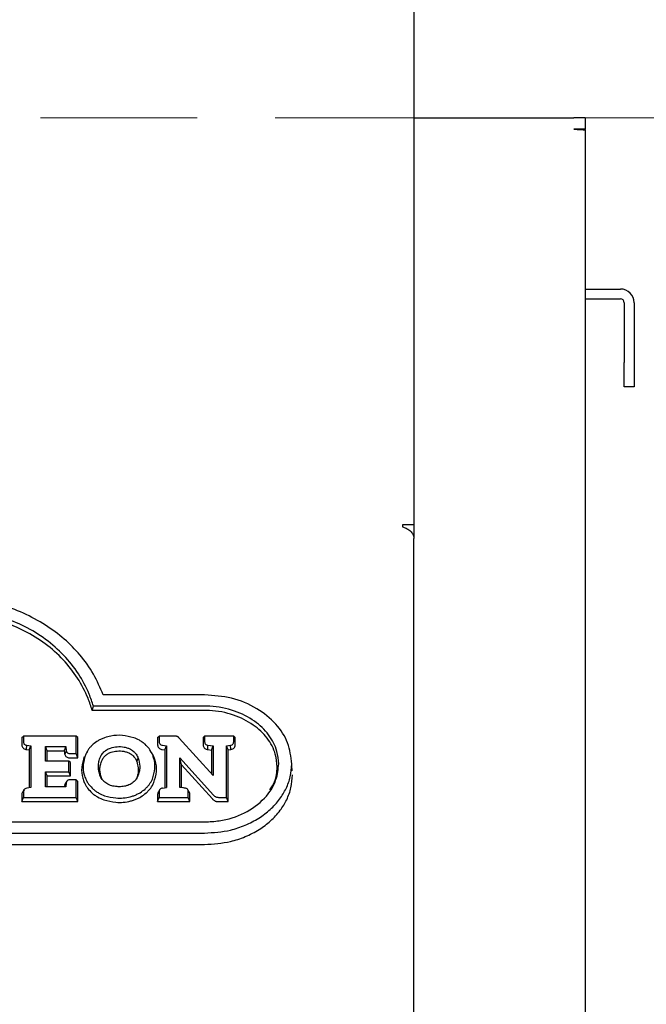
# Model space of a CAD drawing. Header units: inches. Extents: x 36 to 207, y 24 to 151.
# Tile 15 of 49: x 100 to 103, y 52 to 57. Entities that reach past the tile are written whole.
import ezdxf

# ---------------------------------------------------------------- set-up
doc = ezdxf.new("R2010")
doc.units = ezdxf.units.IN
doc.header["$LTSCALE"] = 16
doc.header["$MEASUREMENT"] = 0
doc.linetypes.add('HIDDEN', pattern=[0.075, 0.05, -0.025])
doc.layers.add('FORMAT', color=7, linetype='Continuous')

msp = doc.modelspace()

# ---------------------------------------------------------------- linework, layer by layer
at = {"color": 7, "linetype": 'Continuous', "lineweight": 25}
for p, q in [((101.9518, 57.1365), (101.9518, 54.2008)), ((101.9518, 56.2815), (102.7688, 56.2815)), ((102.8268, 56.2815), (102.7688, 56.2815)), ((102.8268, 56.2815), (102.8268, 56.2235)), ((102.8268, 56.2235), (102.7688, 56.2235)), ((102.8268, 56.2199), (102.8268, 56.2235)), ((102.8268, 56.2199), (102.8268, 45.0315)), ((102.8268, 55.4065), (103.0068, 55.4065)), ((102.8268, 55.3565), (103.0068, 55.3565)), ((103.0268, 55.3365), (103.0268, 55.0315)), ((103.0768, 55.3365), (103.0768, 55.0315)), ((103.0268, 54.9065), (103.0268, 55.0315)), ((103.0768, 55.0315), (103.0768, 54.9065)), ((103.0768, 54.9065), (103.0268, 54.9065)), ((101.8928, 54.2008), (101.8928, 54.1908)), ((101.9518, 54.2008), (101.8928, 54.2008)), ((101.9518, 54.2008), (101.9518, 54.1313)), ((101.9518, 49.0247), (101.9518, 54.1313)), ((100.8819, 53.3311), (100.3633, 53.3311)), ((100.3074, 53.2518), (100.3136, 53.2737)), ((100.8819, 53.2737), (100.3136, 53.2737)), ((100.8819, 53.2518), (100.3074, 53.2518)), ((99.9475, 53.1129), (99.9555, 53.1209)), ((99.9555, 53.1209), (99.9555, 53.0914)), ((100.2249, 53.1209), (99.9555, 53.1209)), ((100.2249, 53.0316), (100.2249, 53.1209)), ((100.233, 53.1129), (100.2249, 53.1209)), ((100.6414, 53.1129), (100.6495, 53.1209)), ((100.6495, 53.1209), (100.6495, 53.0914)), ((100.7259, 53.1209), (100.6495, 53.1209)), ((100.8735, 53.1129), (100.8815, 53.1209)), ((100.8815, 53.1209), (100.8815, 53.0914)), ((101.0303, 53.1209), (100.8815, 53.1209)), ((101.0303, 53.0914), (101.0303, 53.1209)), ((101.0383, 53.1129), (101.0303, 53.1209)), ((99.9475, 53.1129), (99.9475, 53.0764)), ((99.9709, 53.0517), (99.9723, 53.0736)), ((99.9723, 53.0736), (99.9928, 53.0706)), ((99.9848, 53.0497), (99.9928, 53.0706)), ((99.9928, 53.0706), (99.9928, 52.8571)), ((100.0691, 53.0666), (100.1718, 53.0666)), ((100.0691, 52.9929), (100.0691, 53.0666)), ((100.0771, 53.0446), (100.0691, 53.0666)), ((100.233, 53.0096), (100.233, 53.1129)), ((100.6414, 53.1129), (100.6414, 53.0764)), ((100.6663, 53.0736), (100.6863, 53.0706)), ((100.6783, 53.0498), (100.6863, 53.0706)), ((100.6863, 53.0706), (100.6863, 52.8574)), ((100.9252, 52.919), (100.7522, 53.1101)), ((100.8735, 53.1129), (100.8735, 53.0764)), ((100.8975, 53.0517), (100.8988, 53.0735)), ((100.8988, 53.0735), (100.9252, 53.0704)), ((100.9172, 53.0493), (100.9252, 53.0704)), ((100.9252, 53.0704), (100.9252, 52.919)), ((100.9938, 53.0706), (101.0138, 53.0736)), ((101.0018, 53.0498), (100.9938, 53.0706)), ((100.9938, 52.8072), (100.9938, 53.0706)), ((101.0153, 53.0517), (101.0138, 53.0736)), ((101.0383, 53.0764), (101.0383, 53.1129)), ((99.9709, 53.0517), (99.9848, 53.0497)), ((99.9848, 53.0497), (99.9848, 52.8559)), ((100.0771, 52.9929), (100.0771, 53.0446)), ((100.0771, 53.0446), (100.1646, 53.0446)), ((100.167, 53.0268), (100.1749, 53.0431)), ((100.1916, 53.0316), (100.2249, 53.0316)), ((100.233, 53.0096), (100.2249, 53.0316)), ((100.2828, 53.0438), (100.2756, 53.032)), ((100.6131, 53.0321), (100.6059, 53.0439)), ((100.6648, 53.0517), (100.6783, 53.0498)), ((100.6783, 53.0498), (100.6783, 52.8563)), ((100.8975, 53.0517), (100.9172, 53.0493)), ((100.9172, 53.0493), (100.9172, 52.9279)), ((101.0018, 53.0498), (101.0153, 53.0517)), ((101.0018, 52.7852), (101.0018, 53.0498)), ((100.188, 52.9929), (100.0691, 52.9929)), ((100.188, 52.9385), (100.188, 52.9929)), ((100.196, 52.9848), (100.188, 52.9929)), ((100.1916, 53.0096), (100.233, 53.0096)), ((100.196, 52.9165), (100.196, 52.9848)), ((100.5351, 52.99), (100.5427, 53.0073)), ((100.7547, 53.009), (100.9275, 52.8186)), ((100.7547, 52.8577), (100.7547, 53.009)), ((100.7628, 52.9739), (100.7547, 53.009)), ((100.7628, 52.8568), (100.7628, 52.9739)), ((100.7628, 52.9739), (100.9212, 52.7994)), ((101.3299, 52.9428), (101.3261, 52.9976)), ((100.0691, 52.9385), (100.188, 52.9385)), ((100.0691, 52.8616), (100.0691, 52.9385)), ((100.0771, 52.9165), (100.0691, 52.9385)), ((100.0771, 52.8616), (100.0771, 52.9165)), ((100.0771, 52.9165), (100.196, 52.9165)), ((100.196, 52.9165), (100.188, 52.9385)), ((100.167, 52.8712), (100.1749, 52.8849)), ((100.1766, 52.8889), (100.1717, 52.8807)), ((100.1781, 52.8915), (100.1777, 52.8909)), ((100.2249, 52.8967), (100.1916, 52.8967)), ((100.233, 52.8886), (100.2249, 52.8967)), ((100.2249, 52.8072), (100.2249, 52.8967)), ((100.233, 52.7852), (100.233, 52.8886)), ((100.3574, 52.9), (100.3538, 52.9079)), ((100.5351, 52.9078), (100.5304, 52.8983)), ((99.9475, 52.8213), (99.9475, 52.7852)), ((99.9586, 52.8465), (99.9518, 52.8353)), ((99.9555, 52.8363), (99.9555, 52.8072)), ((99.9928, 52.8571), (99.9722, 52.8539)), ((100.1717, 52.8616), (100.0691, 52.8616)), ((100.6414, 52.8216), (100.6414, 52.7852)), ((100.6526, 52.8471), (100.6458, 52.8358)), ((100.6495, 52.8366), (100.6495, 52.8072)), ((100.666, 52.8545), (100.6863, 52.8574)), ((100.8031, 52.8344), (100.796, 52.8462)), ((100.7984, 52.8072), (100.7984, 52.8366)), ((100.8065, 52.7852), (100.8065, 52.8216)), ((99.9475, 52.7852), (99.9555, 52.8072)), ((99.9475, 52.7852), (100.233, 52.7852)), ((99.9555, 52.8072), (100.2249, 52.8072)), ((100.233, 52.7852), (100.2249, 52.8072)), ((100.6414, 52.7852), (100.6495, 52.8072)), ((100.6414, 52.7852), (100.8065, 52.7852)), ((100.6495, 52.8072), (100.7984, 52.8072)), ((100.8065, 52.7852), (100.7984, 52.8072)), ((100.9546, 52.8072), (100.9938, 52.8072)), ((100.9546, 52.7852), (101.0018, 52.7852)), ((101.0018, 52.7852), (100.9938, 52.8072)), ((98.2716, 52.6818), (100.8819, 52.6818)), ((98.2716, 52.6244), (100.8819, 52.6244)), ((98.2716, 52.566), (100.8819, 52.566))]:
    msp.add_line(p, q, dxfattribs=at)
for radius in [0.07, 0.02]:
    msp.add_arc((103.0068, 55.3365), radius, 0, 90, dxfattribs=at)
msp.add_open_spline([(102.7688, 56.2235), (102.7764, 56.2232), (102.7916, 56.2226), (102.8107, 56.2217), (102.8241, 56.2208), (102.8259, 56.2202), (102.8268, 56.2199)], degree=3, dxfattribs=at)
for points, knots in [([(101.8928, 54.1908), (101.899, 54.1885), (101.9123, 54.1836), (101.9306, 54.1718), (101.9446, 54.1569), (101.951, 54.1427), (101.9516, 54.1341), (101.9518, 54.1313)], [0, 0, 0, 0, 0.201811, 0.431036, 0.660285, 0.889533, 1, 1, 1, 1]), ([(100.0683, 53.6884), (100.0315, 53.7097), (99.9579, 53.7523), (99.8353, 53.7946), (99.7076, 53.8217), (99.6208, 53.8249), (99.5768, 53.8265)], [0, 0, 0, 0, 0.252392, 0.504794, 0.749393, 1, 1, 1, 1]), ([(100.3136, 53.2737), (100.3067, 53.2944), (100.2875, 53.3518), (100.2393, 53.4408), (100.1647, 53.5356), (100.0713, 53.6173), (99.9649, 53.6828), (99.8488, 53.7297), (99.7194, 53.7625), (99.6272, 53.7668), (99.5768, 53.7691)], [0, 0, 0, 0, 0.07443, 0.205747, 0.337024, 0.468546, 0.600059, 0.724974, 0.849908, 1, 1, 1, 1]), ([(100.3074, 53.2518), (100.3007, 53.2725), (100.282, 53.3296), (100.2349, 53.4183), (100.1617, 53.5127), (100.0698, 53.5942), (99.9649, 53.6597), (99.8503, 53.7068), (99.721, 53.7403), (99.6282, 53.7447), (99.5768, 53.7471)], [0, 0, 0, 0, 0.074734, 0.205442, 0.33611, 0.467031, 0.597942, 0.722106, 0.846289, 1, 1, 1, 1]), ([(100.3633, 53.3311), (100.3479, 53.367), (100.3169, 53.4389), (100.2481, 53.5346), (100.1662, 53.6199), (100.1012, 53.6654), (100.0683, 53.6884)], [0, 0, 0, 0, 0.257236, 0.514536, 0.754384, 1, 1, 1, 1]), ([(101.3268, 52.9778), (101.3226, 53.0144), (101.3142, 53.0878), (101.2486, 53.1869), (101.1496, 53.2671), (101.0224, 53.3211), (100.9281, 53.3278), (100.8819, 53.3311)], [0, 0, 0, 0, 0.189433, 0.378825, 0.577169, 0.79321, 1, 1, 1, 1]), ([(101.2605, 52.9778), (101.2587, 52.9996), (101.2543, 53.0522), (101.2129, 53.1302), (101.1377, 53.2024), (101.0337, 53.2548), (100.9428, 53.2727), (100.8908, 53.2736), (100.8819, 53.2737)], [0, 0, 0, 0, 0.133606, 0.322639, 0.513544, 0.723544, 0.95281, 1, 1, 1, 1]), ([(101.2524, 52.9628), (101.2506, 52.9846), (101.2462, 53.0365), (101.2048, 53.1129), (101.1308, 53.183), (101.0287, 53.2339), (100.9402, 53.2508), (100.8899, 53.2516), (100.8819, 53.2518)], [0, 0, 0, 0, 0.136713, 0.325559, 0.516202, 0.726532, 0.956457, 1, 1, 1, 1]), ([(100.5192, 53.1121), (100.5002, 53.117), (100.4622, 53.1266), (100.4102, 53.1239), (100.3808, 53.1153), (100.3701, 53.1121)], [0, 0, 0, 0, 0.389318, 0.776667, 1, 1, 1, 1]), ([(100.7338, 53.1205), (100.733, 53.1206), (100.7313, 53.1207), (100.7286, 53.1209), (100.7268, 53.1209), (100.7259, 53.1209)], [0, 0, 0, 0, 0.310189, 0.654762, 1, 1, 1, 1]), ([(100.7408, 53.1188), (100.7399, 53.1191), (100.7384, 53.1197), (100.7361, 53.1202), (100.7346, 53.1204), (100.7338, 53.1205)], [0, 0, 0, 0, 0.3695128, 0.6829998, 1, 1, 1, 1]), ([(100.7468, 53.1152), (100.7461, 53.1157), (100.7449, 53.1167), (100.7428, 53.1179), (100.7415, 53.1185), (100.7408, 53.1188)], [0, 0, 0, 0, 0.366868, 0.682153, 1, 1, 1, 1]), ([(100.7522, 53.1101), (100.7517, 53.1106), (100.7506, 53.1117), (100.7488, 53.1134), (100.7475, 53.1146), (100.7468, 53.1152)], [0, 0, 0, 0, 0.303666, 0.607097, 1, 1, 1, 1]), ([(99.9475, 53.0764), (99.9478, 53.0731), (99.9483, 53.0672), (99.9532, 53.0598), (99.9599, 53.0549), (99.9663, 53.0526), (99.97, 53.0519), (99.9709, 53.0517)], [0, 0, 0, 0, 0.281856, 0.49783, 0.714098, 0.929268, 1, 1, 1, 1]), ([(99.9555, 53.0914), (99.9557, 53.0887), (99.9562, 53.0844), (99.9598, 53.0791), (99.9651, 53.0753), (99.9697, 53.0742), (99.9723, 53.0736)], [0, 0, 0, 0, 0.311039, 0.515452, 0.720102, 1, 1, 1, 1]), ([(100.1646, 53.0446), (100.1658, 53.0483), (100.1682, 53.0556), (100.1706, 53.0629), (100.1718, 53.0666)], [0, 0, 0, 0, 0.5, 1, 1, 1, 1]), ([(100.1718, 53.0666), (100.1721, 53.0639), (100.1728, 53.0586), (100.1737, 53.0508), (100.1745, 53.0457), (100.1749, 53.0431)], [0, 0, 0, 0, 0.342147, 0.671021, 1, 1, 1, 1]), ([(100.3118, 53.0786), (100.3076, 53.0746), (100.2992, 53.0666), (100.2858, 53.0499), (100.2788, 53.0363), (100.2743, 53.0277)], [0, 0, 0, 0, 0.266216, 0.532429, 1, 1, 1, 1]), ([(100.3701, 53.1121), (100.3644, 53.1099), (100.353, 53.1056), (100.3327, 53.0952), (100.3199, 53.0851), (100.3118, 53.0786)], [0, 0, 0, 0, 0.265165, 0.530376, 1, 1, 1, 1]), ([(100.4005, 53.0595), (100.4116, 53.0623), (100.4345, 53.068), (100.4653, 53.0665), (100.4829, 53.0613), (100.4889, 53.0595)], [0, 0, 0, 0, 0.3825194, 0.7892781, 1, 1, 1, 1]), ([(100.577, 53.0786), (100.5725, 53.0823), (100.5635, 53.0898), (100.5446, 53.1017), (100.5291, 53.1081), (100.5192, 53.1121)], [0, 0, 0, 0, 0.266851, 0.5337, 1, 1, 1, 1]), ([(100.6145, 53.0276), (100.6121, 53.0325), (100.6072, 53.0425), (100.5955, 53.0601), (100.5842, 53.0714), (100.577, 53.0786)], [0, 0, 0, 0, 0.265834, 0.531714, 1, 1, 1, 1]), ([(100.6414, 53.0764), (100.6417, 53.0731), (100.6423, 53.0672), (100.6472, 53.0598), (100.6539, 53.0548), (100.6602, 53.0526), (100.6639, 53.0519), (100.6648, 53.0517)], [0, 0, 0, 0, 0.283146, 0.499254, 0.715668, 0.930681, 1, 1, 1, 1]), ([(100.6495, 53.0914), (100.6497, 53.0887), (100.6501, 53.0844), (100.6538, 53.0791), (100.659, 53.0753), (100.6636, 53.0742), (100.6663, 53.0736)], [0, 0, 0, 0, 0.310528, 0.515183, 0.72011, 1, 1, 1, 1]), ([(100.8735, 53.0764), (100.8738, 53.0731), (100.8744, 53.0673), (100.8793, 53.0599), (100.8859, 53.0549), (100.8924, 53.0526), (100.8964, 53.0519), (100.8975, 53.0517)], [0, 0, 0, 0, 0.277479, 0.490306, 0.703386, 0.916886, 1, 1, 1, 1]), ([(100.8815, 53.0914), (100.8818, 53.0887), (100.8822, 53.0844), (100.8859, 53.0791), (100.8913, 53.0753), (100.896, 53.0742), (100.8988, 53.0735)], [0, 0, 0, 0, 0.307821, 0.509126, 0.710584, 1, 1, 1, 1]), ([(101.0138, 53.0736), (101.0167, 53.0743), (101.0216, 53.0755), (101.0266, 53.0798), (101.0297, 53.085), (101.0301, 53.089), (101.0303, 53.0914)], [0, 0, 0, 0, 0.311878, 0.514819, 0.71768, 1, 1, 1, 1]), ([(101.0153, 53.0517), (101.0188, 53.0526), (101.0252, 53.0542), (101.0324, 53.0596), (101.0368, 53.0662), (101.0382, 53.0721), (101.0383, 53.0755), (101.0383, 53.0764)], [0, 0, 0, 0, 0.274092, 0.489206, 0.704473, 0.922717, 1, 1, 1, 1]), ([(100.1646, 53.0446), (100.1649, 53.0416), (100.1655, 53.0372), (100.1662, 53.0313), (100.1667, 53.0283), (100.167, 53.0268)], [0, 0, 0, 0, 0.499892, 0.749894, 1, 1, 1, 1]), ([(100.167, 53.0268), (100.1679, 53.0242), (100.1695, 53.0195), (100.1752, 53.014), (100.182, 53.0107), (100.1878, 53.0097), (100.191, 53.0096), (100.1916, 53.0096)], [0, 0, 0, 0, 0.2713622, 0.4952954, 0.7193369, 0.9460571, 1, 1, 1, 1]), ([(100.1749, 53.0431), (100.1755, 53.0414), (100.1765, 53.0383), (100.1801, 53.0347), (100.1848, 53.0323), (100.1889, 53.0316), (100.1913, 53.0316), (100.1916, 53.0316)], [0, 0, 0, 0, 0.259366, 0.475236, 0.691325, 0.956098, 1, 1, 1, 1]), ([(100.2668, 53.0152), (100.2611, 52.9972), (100.2497, 52.9612), (100.2542, 52.9152), (100.2639, 52.8902), (100.2668, 52.8828)], [0, 0, 0, 0, 0.413507, 0.825245, 1, 1, 1, 1]), ([(100.2743, 53.0277), (100.2688, 53.0103), (100.2579, 52.9758), (100.2621, 52.9315), (100.2715, 52.9075), (100.2743, 52.9003)], [0, 0, 0, 0, 0.413312, 0.824788, 1, 1, 1, 1]), ([(100.3462, 53.0073), (100.3484, 53.0123), (100.3521, 53.0206), (100.3595, 53.0313), (100.3647, 53.0366), (100.3673, 53.0393)], [0, 0, 0, 0, 0.436294, 0.715931, 1, 1, 1, 1]), ([(100.3538, 52.99), (100.3561, 52.9952), (100.3597, 53.0032), (100.3667, 53.0129), (100.3711, 53.0173), (100.3733, 53.0196)], [0, 0, 0, 0, 0.489654, 0.74312, 1, 1, 1, 1]), ([(100.3673, 53.0393), (100.3711, 53.0425), (100.3777, 53.0482), (100.3891, 53.0549), (100.3967, 53.0579), (100.4005, 53.0595)], [0, 0, 0, 0, 0.385082, 0.689708, 1, 1, 1, 1]), ([(100.3733, 53.0196), (100.3754, 53.0215), (100.3798, 53.0254), (100.3872, 53.0304), (100.3951, 53.0347), (100.4007, 53.0369), (100.4036, 53.038)], [0, 0, 0, 0, 0.249988, 0.500005, 0.748477, 1, 1, 1, 1]), ([(100.4036, 53.038), (100.4139, 53.0406), (100.4351, 53.0459), (100.4638, 53.0446), (100.4801, 53.0397), (100.4858, 53.0381)], [0, 0, 0, 0, 0.3818626, 0.7871175, 1, 1, 1, 1]), ([(100.4858, 53.0381), (100.4886, 53.037), (100.4943, 53.0347), (100.5022, 53.0304), (100.5095, 53.0255), (100.5137, 53.0216), (100.5158, 53.0196)], [0, 0, 0, 0, 0.251516, 0.503073, 0.749897, 1, 1, 1, 1]), ([(100.4889, 53.0595), (100.4935, 53.0576), (100.5019, 53.0542), (100.5129, 53.0473), (100.5188, 53.042), (100.5218, 53.0393)], [0, 0, 0, 0, 0.373399, 0.683445, 1, 1, 1, 1]), ([(100.5158, 53.0196), (100.5189, 53.0164), (100.5246, 53.0104), (100.5308, 53.0003), (100.5337, 52.9935), (100.5351, 52.99)], [0, 0, 0, 0, 0.365514, 0.680132, 1, 1, 1, 1]), ([(100.5218, 53.0393), (100.5251, 53.0358), (100.5313, 53.0293), (100.5381, 53.0183), (100.5412, 53.011), (100.5427, 53.0073)], [0, 0, 0, 0, 0.366389, 0.680578, 1, 1, 1, 1]), ([(100.622, 53.0151), (100.6197, 53.0201), (100.617, 53.0259), (100.6135, 53.0313), (100.613, 53.0321)], [0, 0, 0, 0, 0.864986, 1, 1, 1, 1]), ([(100.6145, 52.9003), (100.6202, 52.9183), (100.6314, 52.9543), (100.626, 52.9985), (100.6168, 53.0218), (100.6145, 53.0276)], [0, 0, 0, 0, 0.429478, 0.857528, 1, 1, 1, 1]), ([(100.622, 52.8828), (100.6279, 52.9015), (100.6396, 52.9389), (100.634, 52.9848), (100.6244, 53.0091), (100.622, 53.0151)], [0, 0, 0, 0, 0.429558, 0.857742, 1, 1, 1, 1]), ([(100.3462, 52.9206), (100.3427, 52.9344), (100.3374, 52.9555), (100.3393, 52.985), (100.3439, 52.9998), (100.3462, 53.0073)], [0, 0, 0, 0, 0.4786295, 0.7359148, 1, 1, 1, 1]), ([(100.3538, 52.9079), (100.3505, 52.921), (100.3455, 52.9412), (100.3473, 52.9691), (100.3516, 52.983), (100.3538, 52.99)], [0, 0, 0, 0, 0.482704, 0.738044, 1, 1, 1, 1]), ([(100.5351, 52.99), (100.538, 52.9794), (100.543, 52.9606), (100.5423, 52.9325), (100.5376, 52.9161), (100.5351, 52.9078)], [0, 0, 0, 0, 0.3918414, 0.6910903, 1, 1, 1, 1]), ([(100.5427, 53.0073), (100.5461, 52.9938), (100.5514, 52.9728), (100.5497, 52.9433), (100.5451, 52.9282), (100.5427, 52.9206)], [0, 0, 0, 0, 0.467359, 0.730173, 1, 1, 1, 1]), ([(100.8819, 52.6244), (100.9266, 52.6273), (100.9979, 52.6321), (101.0904, 52.6635), (101.159, 52.6989), (101.2188, 52.7442), (101.2657, 52.7955), (101.3002, 52.8526), (101.3225, 52.9132), (101.3253, 52.9561), (101.3268, 52.9778)], [0, 0, 0, 0, 0.199366, 0.318695, 0.441806, 0.555671, 0.673365, 0.778663, 0.887647, 1, 1, 1, 1]), ([(100.8819, 52.6818), (100.907, 52.683), (100.9775, 52.6862), (101.0884, 52.722), (101.191, 52.7963), (101.2512, 52.8878), (101.2577, 52.9508), (101.2605, 52.9778)], [0, 0, 0, 0, 0.1332552, 0.3750172, 0.6140138, 0.83442, 1, 1, 1, 1]), ([(100.3673, 52.8886), (100.3641, 52.8921), (100.3579, 52.8986), (100.351, 52.9095), (100.3478, 52.9169), (100.3462, 52.9206)], [0, 0, 0, 0, 0.362001, 0.67851, 1, 1, 1, 1]), ([(100.5427, 52.9206), (100.5405, 52.9155), (100.5369, 52.9072), (100.5296, 52.8965), (100.5244, 52.8912), (100.5218, 52.8885)], [0, 0, 0, 0, 0.437306, 0.716479, 1, 1, 1, 1]), ([(100.8819, 52.566), (100.9266, 52.569), (100.9981, 52.5737), (101.0911, 52.6051), (101.1603, 52.6406), (101.2208, 52.6862), (101.2683, 52.7379), (101.3033, 52.7953), (101.3262, 52.8569), (101.3291, 52.9005), (101.3306, 52.9228)], [0, 0, 0, 0, 0.197554, 0.316786, 0.439794, 0.553624, 0.671275, 0.776655, 0.885717, 1, 1, 1, 1]), ([(101.2142, 52.8456), (101.2237, 52.8589), (101.2489, 52.8944), (101.2511, 52.9365), (101.2524, 52.9628)], [0, 0, 0, 0, 0.374811, 1, 1, 1, 1]), ([(100.167, 52.8712), (100.1667, 52.8698), (100.1662, 52.8666), (100.1657, 52.8634), (100.1655, 52.8616)], [0, 0, 0, 0, 0.4577401, 1, 1, 1, 1]), ([(100.1719, 52.8806), (100.1714, 52.8801), (100.1691, 52.8779), (100.1678, 52.8745), (100.1671, 52.8718), (100.167, 52.8712)], [0, 0, 0, 0, 0.197327, 0.829143, 1, 1, 1, 1]), ([(100.1749, 52.8849), (100.1745, 52.8825), (100.1737, 52.8774), (100.1727, 52.8696), (100.1721, 52.8643), (100.1717, 52.8616)], [0, 0, 0, 0, 0.3147607, 0.6573729, 1, 1, 1, 1]), ([(100.1916, 52.8967), (100.1892, 52.8965), (100.1851, 52.8962), (100.1801, 52.8937), (100.1765, 52.89), (100.1755, 52.8868), (100.1749, 52.8849)], [0, 0, 0, 0, 0.311233, 0.516326, 0.721673, 1, 1, 1, 1]), ([(100.2668, 52.8828), (100.2692, 52.8778), (100.2741, 52.8679), (100.2862, 52.8494), (100.2982, 52.8375), (100.306, 52.8296)], [0, 0, 0, 0, 0.254952, 0.509926, 1, 1, 1, 1]), ([(100.2743, 52.9003), (100.2767, 52.8954), (100.2816, 52.8854), (100.2933, 52.8678), (100.3046, 52.8566), (100.3118, 52.8495)], [0, 0, 0, 0, 0.26662, 0.533268, 1, 1, 1, 1]), ([(100.4005, 52.8686), (100.3958, 52.8705), (100.3873, 52.8739), (100.3762, 52.8808), (100.3703, 52.886), (100.3673, 52.8886)], [0, 0, 0, 0, 0.384249, 0.689022, 1, 1, 1, 1]), ([(100.4447, 52.8616), (100.4385, 52.8618), (100.4279, 52.8622), (100.413, 52.8647), (100.4047, 52.8673), (100.4005, 52.8686)], [0, 0, 0, 0, 0.413531, 0.704574, 1, 1, 1, 1]), ([(100.4889, 52.8686), (100.4836, 52.867), (100.4739, 52.864), (100.459, 52.862), (100.4495, 52.8617), (100.4447, 52.8616)], [0, 0, 0, 0, 0.368494, 0.682122, 1, 1, 1, 1]), ([(100.5218, 52.8885), (100.5186, 52.8856), (100.5123, 52.88), (100.5011, 52.8734), (100.493, 52.8702), (100.4889, 52.8686)], [0, 0, 0, 0, 0.341651, 0.667073, 1, 1, 1, 1]), ([(100.5772, 52.8495), (100.5814, 52.8535), (100.5897, 52.8615), (100.6031, 52.8781), (100.6101, 52.8917), (100.6145, 52.9003)], [0, 0, 0, 0, 0.266941, 0.533879, 1, 1, 1, 1]), ([(100.583, 52.8297), (100.5871, 52.8336), (100.5955, 52.8416), (100.6097, 52.8589), (100.6171, 52.8733), (100.622, 52.8828)], [0, 0, 0, 0, 0.255192, 0.51038, 1, 1, 1, 1]), ([(99.9521, 52.8351), (99.9511, 52.8338), (99.9486, 52.8305), (99.9476, 52.8255), (99.9475, 52.8221), (99.9475, 52.8213)], [0, 0, 0, 0, 0.309558, 0.8208327, 1, 1, 1, 1]), ([(99.9722, 52.8539), (99.9692, 52.8532), (99.9644, 52.852), (99.9592, 52.8478), (99.956, 52.8427), (99.9557, 52.8386), (99.9555, 52.8363)], [0, 0, 0, 0, 0.311823, 0.515016, 0.71826, 1, 1, 1, 1]), ([(100.306, 52.8296), (100.3105, 52.8259), (100.3195, 52.8184), (100.3393, 52.8057), (100.356, 52.7988), (100.3671, 52.7943)], [0, 0, 0, 0, 0.252815, 0.505617, 1, 1, 1, 1]), ([(100.3118, 52.8495), (100.3163, 52.8458), (100.3253, 52.8383), (100.3444, 52.8262), (100.36, 52.8198), (100.3701, 52.8157)], [0, 0, 0, 0, 0.264672, 0.529328, 1, 1, 1, 1]), ([(100.3701, 52.8157), (100.3893, 52.811), (100.4323, 52.8004), (100.4847, 52.8047), (100.5135, 52.8139), (100.5192, 52.8158)], [0, 0, 0, 0, 0.393602, 0.879296, 1, 1, 1, 1]), ([(100.5192, 52.8158), (100.5249, 52.818), (100.5362, 52.8224), (100.5564, 52.8329), (100.5691, 52.8431), (100.5772, 52.8495)], [0, 0, 0, 0, 0.265695, 0.531426, 1, 1, 1, 1]), ([(100.5223, 52.7943), (100.5279, 52.7965), (100.5393, 52.8009), (100.5605, 52.8119), (100.574, 52.8226), (100.583, 52.8297)], [0, 0, 0, 0, 0.2538061, 0.507639, 1, 1, 1, 1]), ([(100.6461, 52.8356), (100.6454, 52.8348), (100.643, 52.832), (100.6417, 52.827), (100.6415, 52.8231), (100.6414, 52.8216)], [0, 0, 0, 0, 0.207339, 0.708477, 1, 1, 1, 1]), ([(100.666, 52.8545), (100.6635, 52.8539), (100.6591, 52.8529), (100.6539, 52.8492), (100.6505, 52.8443), (100.6495, 52.8399), (100.6495, 52.8372), (100.6495, 52.8366)], [0, 0, 0, 0, 0.262332, 0.46838, 0.674694, 0.936025, 1, 1, 1, 1]), ([(100.7829, 52.8542), (100.7822, 52.8544), (100.7808, 52.8547), (100.7766, 52.8552), (100.7679, 52.8562), (100.7599, 52.8571), (100.7547, 52.8577)], [0, 0, 0, 0, 0.0752, 0.1493437, 0.4459053, 1, 1, 1, 1]), ([(100.7984, 52.8366), (100.7982, 52.8392), (100.7978, 52.8435), (100.7944, 52.8489), (100.7898, 52.8523), (100.7857, 52.8537), (100.7833, 52.8541), (100.7829, 52.8542)], [0, 0, 0, 0, 0.315422, 0.529112, 0.74348, 0.948131, 1, 1, 1, 1]), ([(100.8065, 52.8216), (100.8063, 52.8251), (100.8061, 52.8296), (100.8034, 52.8334), (100.8028, 52.8343)], [0, 0, 0, 0, 0.7672473, 1, 1, 1, 1]), ([(100.9275, 52.8186), (100.9286, 52.8175), (100.9308, 52.8152), (100.9347, 52.8121), (100.9378, 52.8105), (100.9394, 52.8097)], [0, 0, 0, 0, 0.324398, 0.657958, 1, 1, 1, 1]), ([(100.3671, 52.7943), (100.3871, 52.7893), (100.4317, 52.7783), (100.4862, 52.7828), (100.5162, 52.7924), (100.5223, 52.7943)], [0, 0, 0, 0, 0.393549, 0.876939, 1, 1, 1, 1]), ([(100.9212, 52.7994), (100.9222, 52.7982), (100.9244, 52.7959), (100.9291, 52.792), (100.9331, 52.7899), (100.9357, 52.7885)], [0, 0, 0, 0, 0.265254, 0.530611, 1, 1, 1, 1]), ([(100.9357, 52.7885), (100.9374, 52.7879), (100.9406, 52.7866), (100.947, 52.7854), (100.9517, 52.7853), (100.9546, 52.7852)], [0, 0, 0, 0, 0.275453, 0.550597, 1, 1, 1, 1]), ([(100.9394, 52.8097), (100.941, 52.8091), (100.9443, 52.808), (100.9495, 52.8073), (100.9529, 52.8072), (100.9546, 52.8072)], [0, 0, 0, 0, 0.343015, 0.668798, 1, 1, 1, 1])]:
    msp.add_open_spline(points, degree=3, knots=knots, dxfattribs=at)
at = {"layer": 'FORMAT', "linetype": 'HIDDEN', "lineweight": 18}
msp.add_line((41.2429, 56.2815), (205.0203, 56.2815), dxfattribs=at)

doc.saveas('drawing.dxf')
